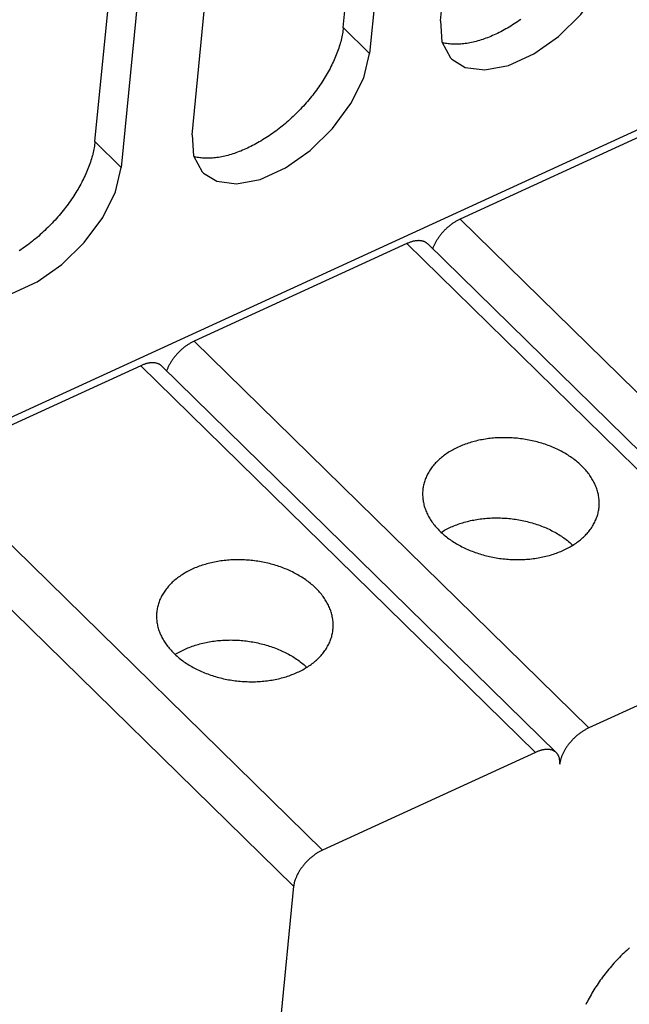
# Model space of a CAD drawing. Extents: x 0 to 594, y 0 to 420.
# Tile 76 of 107: x 530.57 to 536.07, y 118.6 to 127.5. Entities that reach past the tile are written whole.
import ezdxf

# ---------------------------------------------------------------- set-up
doc = ezdxf.new("R2010")
doc.units = 0
doc.header["$LTSCALE"] = 32.67
doc.layers.get('0').update_dxf_attribs({"linetype": 'CONTINUOUS'})

msp = doc.modelspace()

# ---------------------------------------------------------------- linework, layer by layer
at = {"color": 7, "linetype": 'CONTINUOUS'}
for p, q in [((534.367, 127.487), (534.7921, 131.8366)), ((533.4883, 127.4257), (533.9134, 131.7752)), ((534.1511, 131.5423), (533.726, 127.1928)), ((532.1237, 126.4571), (532.5487, 130.8066)), ((531.245, 126.3958), (531.6701, 130.7453)), ((531.9078, 130.5123), (531.4827, 126.1628)), ((529.1353, 123.2848), (538.2688, 127.4783)), ((536.4663, 126.5774), (534.5435, 125.6945)), ((534.0628, 125.4738), (532.14, 124.591)), ((531.6593, 124.3703), (529.7364, 123.4875)), ((537.6281, 121.9795), (535.7053, 121.0966)), ((535.2246, 120.8759), (533.3017, 119.9931)), ((533.0401, 119.6653), (532.5584, 114.7358))]:
    msp.add_line(p, q, dxfattribs=at)
at = {"color": 9, "linetype": 'CONTINUOUS'}
for p, q in [((533.4883, 127.4257), (533.726, 127.1928)), ((531.245, 126.3958), (531.4827, 126.1628)), ((534.5435, 125.6945), (538.1088, 122.2002)), ((534.0628, 125.4738), (537.6281, 121.9795)), ((532.14, 124.591), (535.7053, 121.0966)), ((531.6593, 124.3703), (535.2246, 120.8759)), ((529.7364, 123.4875), (533.3017, 119.9931)), ((529.4748, 123.1596), (533.0401, 119.6653))]:
    msp.add_line(p, q, dxfattribs=at)
at = {"color": 7, "linetype": 'CONTINUOUS'}
for points in [[(534.4681, 127.1408), (534.5892, 127.0664), (534.7685, 127.0426), (534.9812, 127.0841), (535.2085, 127.1876), (535.4328, 127.3452), (535.6357, 127.5438), (535.8014, 127.7685), (535.9163, 128.0018), (535.9693, 128.2227)], [(533.4883, 127.4257), (533.4869, 127.412), (533.4851, 127.3982), (533.4831, 127.3842), (533.4807, 127.3702), (533.4781, 127.356), (533.4753, 127.3417), (533.4721, 127.3274), (533.4687, 127.3129), (533.4649, 127.2983), (533.461, 127.2837), (533.4567, 127.2689), (533.4522, 127.2541), (533.4473, 127.2393), (533.4423, 127.2243), (533.4369, 127.2093), (533.4313, 127.1943), (533.4254, 127.1792), (533.4193, 127.164), (533.4129, 127.1489), (533.4063, 127.1336), (533.3994, 127.1184), (533.3922, 127.1031), (533.3848, 127.0879), (533.3772, 127.0726), (533.3693, 127.0573), (533.3611, 127.042), (533.3527, 127.0267), (533.3441, 127.0114), (533.3353, 126.9962), (533.3262, 126.9809), (533.3169, 126.9657), (533.3074, 126.9506), (533.2976, 126.9354), (533.2877, 126.9203), (533.2775, 126.9053), (533.2671, 126.8903), (533.2566, 126.8754), (533.2458, 126.8605), (533.2348, 126.8457), (533.2236, 126.831), (533.2122, 126.8163), (533.2007, 126.8018), (533.1889, 126.7873), (533.177, 126.7729), (533.1649, 126.7587), (533.1527, 126.7445), (533.1403, 126.7304), (533.1277, 126.7165), (533.115, 126.7027), (533.1021, 126.689), (533.089, 126.6754), (533.0759, 126.662), (533.0625, 126.6487), (533.0491, 126.6356), (533.0355, 126.6226), (533.0218, 126.6097), (533.008, 126.5971), (532.9941, 126.5845), (532.98, 126.5722), (532.9659, 126.56), (532.9516, 126.548), (532.9373, 126.5362), (532.9229, 126.5246), (532.9084, 126.5131), (532.8938, 126.5019), (532.8791, 126.4908), (532.8644, 126.48), (532.8496, 126.4693), (532.8348, 126.4589), (532.8199, 126.4486), (532.8049, 126.4386), (532.7899, 126.4288), (532.7749, 126.4192), (532.7599, 126.4099), (532.7448, 126.4008), (532.7297, 126.3919), (532.7146, 126.3832), (532.6994, 126.3748), (532.6843, 126.3667), (532.6692, 126.3587), (532.6541, 126.3511), (532.6389, 126.3436), (532.6239, 126.3365), (532.6088, 126.3295), (532.5937, 126.3229), (532.5787, 126.3165), (532.5638, 126.3103), (532.5488, 126.3045), (532.5339, 126.2988), (532.5191, 126.2935), (532.5044, 126.2884), (532.4897, 126.2836), (532.475, 126.2791), (532.4605, 126.2749), (532.446, 126.2709), (532.4316, 126.2672), (532.4173, 126.2638), (532.4031, 126.2607), (532.389, 126.2578), (532.375, 126.2552), (532.3611, 126.253), (532.3473, 126.251), (532.3337, 126.2493), (532.3201, 126.2478), (532.3067, 126.2467), (532.2935, 126.2458), (532.2804, 126.2453), (532.2674, 126.245), (532.2546, 126.245), (532.2419, 126.2453), (532.2294, 126.2459), (532.217, 126.2468), (532.2048, 126.2479), (532.1928, 126.2494), (532.1809, 126.2511), (532.1693, 126.2531), (532.1578, 126.2554), (532.1465, 126.258), (532.1403, 126.2596)], [(534.367, 127.487), (534.3796, 127.2971), (534.4562, 127.1532), (534.4681, 127.1408)], [(535.0929, 127.4993), (535.0781, 127.4888), (535.0632, 127.4786), (535.0482, 127.4686), (535.0332, 127.4588), (535.0182, 127.4492), (535.0032, 127.4399), (534.9881, 127.4307), (534.973, 127.4219), (534.9579, 127.4132), (534.9427, 127.4048), (534.9276, 127.3966), (534.9125, 127.3887), (534.8974, 127.381), (534.8822, 127.3736), (534.8672, 127.3664), (534.8521, 127.3595), (534.837, 127.3528), (534.822, 127.3464), (534.8071, 127.3403), (534.7921, 127.3344), (534.7772, 127.3288), (534.7624, 127.3235), (534.7477, 127.3184), (534.733, 127.3136), (534.7183, 127.3091), (534.7038, 127.3048), (534.6893, 127.3009), (534.6749, 127.2972), (534.6606, 127.2938), (534.6464, 127.2906), (534.6323, 127.2878), (534.6183, 127.2852), (534.6044, 127.2829), (534.5906, 127.2809), (534.577, 127.2792), (534.5634, 127.2778), (534.5501, 127.2767), (534.5368, 127.2758), (534.5237, 127.2752), (534.5107, 127.275), (534.4979, 127.275), (534.4852, 127.2753), (534.4727, 127.2759), (534.4603, 127.2767), (534.4481, 127.2779), (534.4361, 127.2793), (534.4242, 127.2811), (534.4126, 127.2831), (534.4011, 127.2854), (534.3898, 127.288), (534.3836, 127.2896)], [(532.2248, 126.1108), (532.3459, 126.0365), (532.5252, 126.0126), (532.7379, 126.0541), (532.9652, 126.1577), (533.1895, 126.3152), (533.3924, 126.5138), (533.5581, 126.7385), (533.673, 126.9718), (533.726, 127.1928)], [(532.1237, 126.4571), (532.1363, 126.2671), (532.2128, 126.1232), (532.2248, 126.1108)], [(531.245, 126.3958), (531.2436, 126.3821), (531.2418, 126.3682), (531.2398, 126.3543), (531.2374, 126.3402), (531.2348, 126.3261), (531.232, 126.3118), (531.2288, 126.2974), (531.2254, 126.2829), (531.2216, 126.2684), (531.2177, 126.2537), (531.2134, 126.239), (531.2089, 126.2242), (531.204, 126.2093), (531.199, 126.1944), (531.1936, 126.1794), (531.188, 126.1643), (531.1821, 126.1492), (531.176, 126.1341), (531.1696, 126.1189), (531.163, 126.1037), (531.1561, 126.0884), (531.1489, 126.0732), (531.1415, 126.0579), (531.1338, 126.0426), (531.126, 126.0273), (531.1178, 126.012), (531.1094, 125.9968), (531.1008, 125.9815), (531.092, 125.9662), (531.0829, 125.951), (531.0736, 125.9358), (531.0641, 125.9206), (531.0543, 125.9055), (531.0444, 125.8904), (531.0342, 125.8753), (531.0238, 125.8603), (531.0132, 125.8454), (531.0025, 125.8305), (530.9915, 125.8157), (530.9803, 125.801), (530.9689, 125.7864), (530.9574, 125.7718), (530.9456, 125.7573), (530.9337, 125.743), (530.9216, 125.7287), (530.9094, 125.7145), (530.897, 125.7005), (530.8844, 125.6865), (530.8716, 125.6727), (530.8588, 125.659), (530.8457, 125.6455), (530.8325, 125.632), (530.8192, 125.6188), (530.8058, 125.6056), (530.7922, 125.5926), (530.7785, 125.5798), (530.7647, 125.5671), (530.7508, 125.5546), (530.7367, 125.5422), (530.7226, 125.5301), (530.7083, 125.5181), (530.694, 125.5062), (530.6796, 125.4946), (530.6651, 125.4832), (530.6505, 125.4719), (530.6358, 125.4608), (530.6211, 125.45), (530.6063, 125.4393), (530.5915, 125.4289), (530.5766, 125.4187), (530.5616, 125.4087)], [(529.9815, 125.0809), (530.1026, 125.0065), (530.2819, 124.9826), (530.4946, 125.0241), (530.7219, 125.1277), (530.9462, 125.2853), (531.1491, 125.4839), (531.3148, 125.7085), (531.4296, 125.9419), (531.4827, 126.1628)], [(534.5435, 125.6945), (534.5376, 125.6918), (534.5317, 125.6889), (534.5258, 125.6858), (534.5199, 125.6827), (534.5139, 125.6794), (534.508, 125.676), (534.5021, 125.6725), (534.4962, 125.6688), (534.4903, 125.6651), (534.4845, 125.6612), (534.4786, 125.6572), (534.4728, 125.6531), (534.4671, 125.6489), (534.4613, 125.6446), (534.4556, 125.6402), (534.4499, 125.6357), (534.4443, 125.6312), (534.4387, 125.6265), (534.4332, 125.6217), (534.4277, 125.6168), (534.4223, 125.6119), (534.4169, 125.6069), (534.4116, 125.6018), (534.4064, 125.5966), (534.4012, 125.5913), (534.3962, 125.586), (534.3911, 125.5806), (534.3862, 125.5752), (534.3814, 125.5697), (534.3766, 125.5641), (534.3719, 125.5585), (534.3673, 125.5528), (534.3628, 125.5471), (534.3584, 125.5413), (534.3541, 125.5355), (534.35, 125.5297), (534.3459, 125.5239), (534.3419, 125.518), (534.338, 125.5121), (534.3342, 125.5061), (534.3306, 125.5002), (534.327, 125.4942), (534.3236, 125.4882), (534.3203, 125.4823), (534.3171, 125.4763), (534.3141, 125.4703), (534.3111, 125.4643), (534.3083, 125.4583), (534.3057, 125.4524), (534.3031, 125.4464), (534.3007, 125.4405), (534.2984, 125.4346), (534.2963, 125.4287), (534.2958, 125.4272)], [(534.2515, 125.4706), (534.2503, 125.4718), (534.2473, 125.4745), (534.2441, 125.4771), (534.2408, 125.4796), (534.2374, 125.482), (534.2339, 125.4842), (534.2303, 125.4862), (534.2265, 125.4882), (534.2227, 125.49), (534.2187, 125.4916), (534.2146, 125.4931), (534.2105, 125.4945), (534.2062, 125.4957), (534.2018, 125.4968), (534.1973, 125.4977), (534.1928, 125.4985), (534.1881, 125.4991), (534.1834, 125.4996), (534.1785, 125.5), (534.1736, 125.5002), (534.1686, 125.5002), (534.1635, 125.5001), (534.1584, 125.4999), (534.1532, 125.4995), (534.1479, 125.499), (534.1425, 125.4983), (534.1371, 125.4975), (534.1317, 125.4965), (534.1261, 125.4954), (534.1206, 125.4941), (534.115, 125.4927), (534.1093, 125.4912), (534.1036, 125.4895), (534.0978, 125.4877), (534.0921, 125.4857), (534.0863, 125.4836), (534.0804, 125.4814), (534.0746, 125.479), (534.0687, 125.4765), (534.0628, 125.4738)], [(537.8174, 121.9757), (534.2515, 125.4706)], [(532.14, 124.591), (532.1341, 124.5882), (532.1282, 124.5853), (532.1222, 124.5823), (532.1163, 124.5791), (532.1104, 124.5759), (532.1045, 124.5725), (532.0986, 124.5689), (532.0927, 124.5653), (532.0868, 124.5615), (532.0809, 124.5577), (532.0751, 124.5537), (532.0693, 124.5496), (532.0635, 124.5454), (532.0578, 124.5411), (532.0521, 124.5367), (532.0464, 124.5322), (532.0408, 124.5276), (532.0352, 124.5229), (532.0296, 124.5182), (532.0242, 124.5133), (532.0187, 124.5084), (532.0134, 124.5033), (532.0081, 124.4982), (532.0029, 124.493), (531.9977, 124.4878), (531.9926, 124.4825), (531.9876, 124.4771), (531.9827, 124.4716), (531.9778, 124.4661), (531.9731, 124.4606), (531.9684, 124.4549), (531.9638, 124.4493), (531.9593, 124.4436), (531.9549, 124.4378), (531.9506, 124.432), (531.9464, 124.4262), (531.9423, 124.4203), (531.9383, 124.4144), (531.9345, 124.4085), (531.9307, 124.4026), (531.927, 124.3966), (531.9235, 124.3907), (531.9201, 124.3847), (531.9168, 124.3787), (531.9136, 124.3727), (531.9105, 124.3668), (531.9076, 124.3608), (531.9048, 124.3548), (531.9021, 124.3488), (531.8996, 124.3429), (531.8972, 124.337), (531.8949, 124.3311), (531.8927, 124.3252), (531.8922, 124.3237)], [(531.848, 124.3671), (531.8468, 124.3683), (531.8437, 124.371), (531.8406, 124.3736), (531.8373, 124.3761), (531.8339, 124.3784), (531.8304, 124.3806), (531.8267, 124.3827), (531.823, 124.3846), (531.8191, 124.3864), (531.8152, 124.3881), (531.8111, 124.3896), (531.8069, 124.3909), (531.8026, 124.3922), (531.7983, 124.3932), (531.7938, 124.3942), (531.7892, 124.395), (531.7846, 124.3956), (531.7798, 124.3961), (531.775, 124.3964), (531.7701, 124.3966), (531.7651, 124.3967), (531.76, 124.3966), (531.7548, 124.3964), (531.7496, 124.396), (531.7443, 124.3954), (531.739, 124.3948), (531.7336, 124.3939), (531.7281, 124.393), (531.7226, 124.3918), (531.717, 124.3906), (531.7114, 124.3892), (531.7058, 124.3876), (531.7, 124.386), (531.6943, 124.3841), (531.6885, 124.3822), (531.6827, 124.3801), (531.6769, 124.3778), (531.671, 124.3754), (531.6652, 124.3729), (531.6593, 124.3703)], [(535.4437, 120.7688), (535.4441, 120.7742), (535.4444, 120.7795), (535.4446, 120.7847), (535.4446, 120.7899), (535.4444, 120.795), (535.4441, 120.8), (535.4437, 120.8049), (535.4431, 120.8097), (535.4424, 120.8144), (535.4415, 120.8191), (535.4404, 120.8236), (535.4392, 120.828), (535.4379, 120.8323), (535.4364, 120.8365), (535.4348, 120.8406), (535.433, 120.8446), (535.4311, 120.8485), (535.4291, 120.8522), (535.4269, 120.8559), (535.4246, 120.8594), (535.4221, 120.8628), (535.4195, 120.866), (535.4167, 120.8691), (535.4139, 120.8721), (531.848, 124.3671)], [(535.6438, 123.463), (535.6346, 123.4719), (535.6251, 123.4807), (535.6155, 123.4893), (535.6056, 123.4978), (535.5954, 123.5062), (535.5851, 123.5145), (535.5745, 123.5227), (535.5638, 123.5307), (535.5528, 123.5386), (535.5416, 123.5464), (535.5302, 123.554), (535.5187, 123.5614), (535.5069, 123.5688), (535.495, 123.576), (535.4828, 123.583), (535.4705, 123.5899), (535.4581, 123.5966), (535.4454, 123.6032), (535.4326, 123.6096), (535.4197, 123.6159), (535.4065, 123.6219), (535.3933, 123.6279), (535.3799, 123.6336), (535.3663, 123.6392), (535.3527, 123.6446), (535.3389, 123.6499), (535.3249, 123.6549), (535.3109, 123.6598), (535.2967, 123.6645), (535.2825, 123.669), (535.2681, 123.6733), (535.2536, 123.6775), (535.2391, 123.6815), (535.2244, 123.6852), (535.2097, 123.6888), (535.1949, 123.6922), (535.18, 123.6954), (535.1651, 123.6984), (535.1501, 123.7012), (535.1351, 123.7039), (535.12, 123.7063), (535.1048, 123.7085), (535.0896, 123.7105), (535.0744, 123.7124), (535.0592, 123.714), (535.0439, 123.7154), (535.0287, 123.7167), (535.0134, 123.7177), (534.9981, 123.7185), (534.9828, 123.7191), (534.9675, 123.7196), (534.9523, 123.7198), (534.937, 123.7198), (534.9218, 123.7196), (534.9066, 123.7192), (534.8915, 123.7186), (534.8763, 123.7179), (534.8613, 123.7169), (534.8463, 123.7157), (534.8313, 123.7143), (534.8164, 123.7127), (534.8016, 123.7109), (534.7868, 123.7089), (534.7721, 123.7067), (534.7576, 123.7043), (534.7431, 123.7017), (534.7286, 123.699), (534.7143, 123.696), (534.7001, 123.6928), (534.6861, 123.6895), (534.6721, 123.6859), (534.6582, 123.6822), (534.6445, 123.6782), (534.6309, 123.6741), (534.6175, 123.6698), (534.6042, 123.6653), (534.591, 123.6607), (534.578, 123.6558), (534.5651, 123.6508), (534.5524, 123.6456), (534.5399, 123.6402), (534.5275, 123.6347), (534.5153, 123.6289), (534.5033, 123.6231), (534.4915, 123.617), (534.4798, 123.6108), (534.4684, 123.6044), (534.4571, 123.5978), (534.4461, 123.5911), (534.4352, 123.5843), (534.4246, 123.5773), (534.4142, 123.5701), (534.404, 123.5628), (534.394, 123.5554), (534.3842, 123.5478), (534.3747, 123.54), (534.3654, 123.5322), (534.3563, 123.5242), (534.3474, 123.516), (534.3388, 123.5078), (534.3305, 123.4994), (534.3224, 123.4909), (534.3145, 123.4823), (534.3069, 123.4735), (534.2996, 123.4647), (534.2925, 123.4557), (534.2856, 123.4467), (534.2791, 123.4375), (534.2728, 123.4282), (534.2667, 123.4189), (534.261, 123.4094), (534.2555, 123.3999), (534.2503, 123.3902), (534.2453, 123.3805), (534.2406, 123.3708), (534.2363, 123.3609), (534.2322, 123.351), (534.2283, 123.341), (534.2248, 123.3309), (534.2216, 123.3208), (534.2186, 123.3106), (534.2159, 123.3004), (534.2135, 123.2901), (534.2114, 123.2798), (534.2096, 123.2694), (534.2081, 123.259), (534.2069, 123.2486), (534.2067, 123.2466)], [(535.7991, 123.0909), (535.7998, 123.0993), (535.8005, 123.1098), (535.8008, 123.1203), (535.8009, 123.1309), (535.8006, 123.1414), (535.8001, 123.1519), (535.7993, 123.1625), (535.7981, 123.1731), (535.7967, 123.1836), (535.795, 123.1942), (535.7931, 123.2047), (535.7908, 123.2152), (535.7882, 123.2257), (535.7853, 123.2362), (535.7822, 123.2467), (535.7788, 123.2571), (535.7751, 123.2675), (535.7711, 123.2779), (535.7668, 123.2882), (535.7622, 123.2985), (535.7574, 123.3087), (535.7523, 123.3189), (535.7469, 123.3291), (535.7412, 123.3391), (535.7353, 123.3491), (535.7291, 123.3591), (535.7226, 123.3689), (535.7159, 123.3787), (535.7089, 123.3885), (535.7016, 123.3981), (535.6941, 123.4077), (535.6863, 123.4171), (535.6783, 123.4265), (535.6701, 123.4358), (535.6616, 123.445), (535.6528, 123.454), (535.6438, 123.463)], [(534.2067, 123.2466), (534.2059, 123.2382), (534.2053, 123.2277), (534.205, 123.2172), (534.2049, 123.2066), (534.2051, 123.1961), (534.2057, 123.1856), (534.2065, 123.175), (534.2076, 123.1644), (534.209, 123.1539), (534.2107, 123.1433), (534.2127, 123.1328), (534.215, 123.1223), (534.2176, 123.1118), (534.2204, 123.1013), (534.2236, 123.0908), (534.227, 123.0804), (534.2307, 123.07), (534.2347, 123.0596), (534.239, 123.0493), (534.2435, 123.039), (534.2484, 123.0288), (534.2535, 123.0186), (534.2589, 123.0085), (534.2645, 122.9984), (534.2705, 122.9884), (534.2767, 122.9784), (534.2832, 122.9686), (534.2899, 122.9588), (534.2969, 122.949), (534.3041, 122.9394), (534.3117, 122.9299), (534.3194, 122.9204), (534.3274, 122.911), (534.3357, 122.9017), (534.3442, 122.8925), (534.353, 122.8835), (534.3619, 122.8745)], [(534.3619, 122.8745), (534.3712, 122.8656), (534.3806, 122.8568), (534.3903, 122.8482), (534.4002, 122.8397), (534.4103, 122.8313), (534.4207, 122.823), (534.4312, 122.8148), (534.442, 122.8068), (534.453, 122.7989), (534.4642, 122.7912), (534.4755, 122.7835), (534.4871, 122.7761), (534.4989, 122.7687), (534.5108, 122.7615), (534.5229, 122.7545), (534.5352, 122.7476), (534.5477, 122.7409), (534.5603, 122.7343), (534.5731, 122.7279), (534.5861, 122.7216), (534.5992, 122.7156), (534.6125, 122.7096), (534.6259, 122.7039), (534.6394, 122.6983), (534.6531, 122.6929), (534.6669, 122.6877), (534.6808, 122.6826), (534.6949, 122.6777), (534.709, 122.673), (534.7233, 122.6685), (534.7377, 122.6642), (534.7521, 122.66), (534.7667, 122.656), (534.7813, 122.6523), (534.796, 122.6487), (534.8108, 122.6453), (534.8257, 122.6421), (534.8407, 122.6391), (534.8557, 122.6363), (534.8707, 122.6336), (534.8858, 122.6312), (534.9009, 122.629), (534.9161, 122.627), (534.9313, 122.6251), (534.9466, 122.6235), (534.9618, 122.6221), (534.9771, 122.6208), (534.9924, 122.6198), (535.0077, 122.619), (535.023, 122.6184), (535.0382, 122.6179), (535.0535, 122.6177), (535.0687, 122.6177), (535.084, 122.6179), (535.0992, 122.6183), (535.1143, 122.6189), (535.1294, 122.6196), (535.1445, 122.6206), (535.1595, 122.6218), (535.1745, 122.6232), (535.1894, 122.6248), (535.2042, 122.6266), (535.2189, 122.6286), (535.2336, 122.6308), (535.2482, 122.6332), (535.2627, 122.6358), (535.2771, 122.6385), (535.2914, 122.6415), (535.3056, 122.6447), (535.3197, 122.648), (535.3337, 122.6516), (535.3475, 122.6553), (535.3612, 122.6593), (535.3748, 122.6634), (535.3883, 122.6677), (535.4016, 122.6722), (535.4148, 122.6768), (535.4278, 122.6817), (535.4407, 122.6867), (535.4534, 122.6919), (535.4659, 122.6973), (535.4783, 122.7028), (535.4904, 122.7086), (535.5025, 122.7145), (535.5143, 122.7205), (535.5259, 122.7267), (535.5374, 122.7331), (535.5486, 122.7397), (535.5597, 122.7464), (535.5705, 122.7532), (535.5812, 122.7602), (535.5916, 122.7674), (535.6018, 122.7747), (535.6118, 122.7821), (535.6216, 122.7897), (535.6311, 122.7975), (535.6404, 122.8053), (535.6495, 122.8133), (535.6583, 122.8215), (535.6669, 122.8297), (535.6753, 122.8381), (535.6834, 122.8466), (535.6912, 122.8552), (535.6989, 122.864), (535.7062, 122.8728), (535.7133, 122.8818), (535.7201, 122.8909), (535.7267, 122.9), (535.733, 122.9093), (535.739, 122.9186), (535.7448, 122.9281), (535.7503, 122.9376), (535.7555, 122.9473), (535.7605, 122.957), (535.7651, 122.9668), (535.7695, 122.9766), (535.7736, 122.9865), (535.7774, 122.9965), (535.781, 123.0066), (535.7842, 123.0167), (535.7872, 123.0269), (535.7898, 123.0371), (535.7922, 123.0474), (535.7943, 123.0577), (535.7961, 123.0681), (535.7977, 123.0785), (535.7989, 123.0889), (535.7991, 123.0909)], [(534.3724, 122.8644), (534.3803, 122.8693), (534.3915, 122.876), (534.4029, 122.8825), (534.4145, 122.8889), (534.4263, 122.895), (534.4383, 122.901), (534.4505, 122.9069), (534.4629, 122.9126), (534.4754, 122.9181), (534.4881, 122.9234), (534.5009, 122.9285), (534.514, 122.9335), (534.5271, 122.9383), (534.5405, 122.9429), (534.5539, 122.9473), (534.5676, 122.9515), (534.5813, 122.9555), (534.5952, 122.9594), (534.6092, 122.963), (534.6233, 122.9665), (534.6376, 122.9698), (534.6519, 122.9728), (534.6664, 122.9757), (534.6809, 122.9784), (534.6956, 122.9809), (534.7103, 122.9832), (534.7251, 122.9852), (534.74, 122.9871), (534.755, 122.9888), (534.77, 122.9903), (534.7851, 122.9915), (534.8002, 122.9926), (534.8154, 122.9935), (534.8306, 122.9941), (534.8459, 122.9946), (534.8612, 122.9948), (534.8766, 122.9949), (534.8919, 122.9947), (534.9073, 122.9944), (534.9227, 122.9938), (534.938, 122.993), (534.9534, 122.9921), (534.9688, 122.9909), (534.9841, 122.9895), (534.9995, 122.9879), (535.0148, 122.9861), (535.0301, 122.9841), (535.0453, 122.9819), (535.0605, 122.9796), (535.0757, 122.977), (535.0908, 122.9742), (535.1058, 122.9712), (535.1208, 122.968), (535.1357, 122.9646), (535.1505, 122.9611), (535.1653, 122.9573), (535.1799, 122.9534), (535.1945, 122.9492), (535.209, 122.9449), (535.2234, 122.9404), (535.2376, 122.9357), (535.2518, 122.9308), (535.2658, 122.9258), (535.2797, 122.9205), (535.2935, 122.9151), (535.3071, 122.9095), (535.3206, 122.9037), (535.334, 122.8978), (535.3472, 122.8917), (535.3603, 122.8854), (535.3732, 122.879), (535.3859, 122.8724), (535.3985, 122.8656), (535.4109, 122.8587), (535.4231, 122.8517), (535.4351, 122.8444), (535.4469, 122.8371), (535.4586, 122.8296), (535.4701, 122.8219), (535.4813, 122.8141), (535.4924, 122.8062), (535.5032, 122.7981), (535.5138, 122.7899), (535.5243, 122.7816), (535.5345, 122.7731), (535.5444, 122.7645), (535.5542, 122.7558), (535.5625, 122.7481)], [(533.2403, 122.3595), (533.2311, 122.3684), (533.2216, 122.3771), (533.2119, 122.3858), (533.202, 122.3943), (533.1919, 122.4027), (533.1815, 122.411), (533.171, 122.4191), (533.1602, 122.4272), (533.1492, 122.4351), (533.1381, 122.4428), (533.1267, 122.4504), (533.1151, 122.4579), (533.1034, 122.4652), (533.0914, 122.4724), (533.0793, 122.4795), (533.067, 122.4864), (533.0545, 122.4931), (533.0419, 122.4997), (533.0291, 122.5061), (533.0161, 122.5123), (533.003, 122.5184), (532.9897, 122.5243), (532.9763, 122.5301), (532.9628, 122.5357), (532.9491, 122.5411), (532.9353, 122.5463), (532.9214, 122.5514), (532.9074, 122.5563), (532.8932, 122.561), (532.8789, 122.5655), (532.8646, 122.5698), (532.8501, 122.574), (532.8355, 122.5779), (532.8209, 122.5817), (532.8062, 122.5853), (532.7914, 122.5887), (532.7765, 122.5919), (532.7616, 122.5949), (532.7466, 122.5977), (532.7315, 122.6003), (532.7164, 122.6028), (532.7013, 122.605), (532.6861, 122.607), (532.6709, 122.6088), (532.6557, 122.6105), (532.6404, 122.6119), (532.6251, 122.6131), (532.6098, 122.6142), (532.5946, 122.615), (532.5793, 122.6156), (532.564, 122.616), (532.5487, 122.6163), (532.5335, 122.6163), (532.5183, 122.6161), (532.5031, 122.6157), (532.4879, 122.6151), (532.4728, 122.6143), (532.4577, 122.6133), (532.4427, 122.6121), (532.4278, 122.6107), (532.4129, 122.6092), (532.398, 122.6074), (532.3833, 122.6054), (532.3686, 122.6032), (532.354, 122.6008), (532.3395, 122.5982), (532.3251, 122.5954), (532.3108, 122.5925), (532.2966, 122.5893), (532.2825, 122.5859), (532.2685, 122.5824), (532.2547, 122.5786), (532.241, 122.5747), (532.2274, 122.5706), (532.2139, 122.5663), (532.2006, 122.5618), (532.1874, 122.5571), (532.1744, 122.5523), (532.1616, 122.5473), (532.1489, 122.5421), (532.1363, 122.5367), (532.124, 122.5311), (532.1118, 122.5254), (532.0998, 122.5195), (532.0879, 122.5135), (532.0763, 122.5072), (532.0649, 122.5009), (532.0536, 122.4943), (532.0426, 122.4876), (532.0317, 122.4808), (532.0211, 122.4737), (532.0106, 122.4666), (532.0004, 122.4593), (531.9904, 122.4518), (531.9807, 122.4442), (531.9711, 122.4365), (531.9618, 122.4286), (531.9527, 122.4206), (531.9439, 122.4125), (531.9353, 122.4042), (531.9269, 122.3959), (531.9188, 122.3874), (531.911, 122.3787), (531.9034, 122.37), (531.896, 122.3611), (531.8889, 122.3522), (531.8821, 122.3431), (531.8755, 122.334), (531.8692, 122.3247), (531.8632, 122.3153), (531.8574, 122.3059), (531.8519, 122.2963), (531.8467, 122.2867), (531.8418, 122.277), (531.8371, 122.2672), (531.8327, 122.2574), (531.8286, 122.2474), (531.8248, 122.2374), (531.8213, 122.2274), (531.818, 122.2173), (531.8151, 122.2071), (531.8124, 122.1969), (531.81, 122.1866), (531.8079, 122.1763), (531.8061, 122.1659), (531.8046, 122.1555), (531.8033, 122.1451), (531.8031, 122.143)], [(533.3955, 121.9874), (533.3963, 121.9958), (533.3969, 122.0063), (533.3973, 122.0168), (533.3973, 122.0273), (533.3971, 122.0379), (533.3965, 122.0484), (533.3957, 122.059), (533.3946, 122.0695), (533.3932, 122.0801), (533.3915, 122.0906), (533.3895, 122.1012), (533.3872, 122.1117), (533.3847, 122.1222), (533.3818, 122.1327), (533.3787, 122.1432), (533.3752, 122.1536), (533.3715, 122.164), (533.3675, 122.1744), (533.3632, 122.1847), (533.3587, 122.195), (533.3538, 122.2052), (533.3487, 122.2154), (533.3433, 122.2255), (533.3377, 122.2356), (533.3317, 122.2456), (533.3255, 122.2555), (533.3191, 122.2654), (533.3123, 122.2752), (533.3053, 122.2849), (533.2981, 122.2946), (533.2906, 122.3041), (533.2828, 122.3136), (533.2748, 122.323), (533.2665, 122.3322), (533.258, 122.3414), (533.2493, 122.3505), (533.2403, 122.3595)], [(531.8031, 122.143), (531.8024, 122.1346), (531.8018, 122.1241), (531.8014, 122.1136), (531.8014, 122.1031), (531.8016, 122.0926), (531.8021, 122.082), (531.803, 122.0715), (531.8041, 122.0609), (531.8055, 122.0504), (531.8072, 122.0398), (531.8092, 122.0293), (531.8115, 122.0187), (531.814, 122.0082), (531.8169, 121.9977), (531.82, 121.9873), (531.8234, 121.9768), (531.8272, 121.9664), (531.8312, 121.9561), (531.8354, 121.9458), (531.84, 121.9355), (531.8448, 121.9252), (531.85, 121.915), (531.8553, 121.9049), (531.861, 121.8949), (531.8669, 121.8848), (531.8731, 121.8749), (531.8796, 121.865), (531.8864, 121.8552), (531.8933, 121.8455), (531.9006, 121.8359), (531.9081, 121.8263), (531.9159, 121.8168), (531.9239, 121.8075), (531.9322, 121.7982), (531.9407, 121.789), (531.9494, 121.7799), (531.9584, 121.7709)], [(531.9584, 121.7709), (531.9676, 121.7621), (531.9771, 121.7533), (531.9868, 121.7447), (531.9967, 121.7361), (532.0068, 121.7277), (532.0171, 121.7195), (532.0277, 121.7113), (532.0385, 121.7033), (532.0495, 121.6954), (532.0606, 121.6876), (532.072, 121.68), (532.0836, 121.6725), (532.0953, 121.6652), (532.1073, 121.658), (532.1194, 121.651), (532.1317, 121.6441), (532.1442, 121.6374), (532.1568, 121.6308), (532.1696, 121.6244), (532.1826, 121.6181), (532.1957, 121.612), (532.2089, 121.6061), (532.2223, 121.6003), (532.2359, 121.5948), (532.2496, 121.5894), (532.2634, 121.5841), (532.2773, 121.5791), (532.2913, 121.5742), (532.3055, 121.5695), (532.3198, 121.565), (532.3341, 121.5606), (532.3486, 121.5565), (532.3631, 121.5525), (532.3778, 121.5487), (532.3925, 121.5452), (532.4073, 121.5418), (532.4222, 121.5386), (532.4371, 121.5355), (532.4521, 121.5327), (532.4672, 121.5301), (532.4823, 121.5277), (532.4974, 121.5255), (532.5126, 121.5234), (532.5278, 121.5216), (532.543, 121.52), (532.5583, 121.5185), (532.5736, 121.5173), (532.5888, 121.5163), (532.6041, 121.5155), (532.6194, 121.5148), (532.6347, 121.5144), (532.65, 121.5142), (532.6652, 121.5142), (532.6804, 121.5144), (532.6956, 121.5147), (532.7108, 121.5153), (532.7259, 121.5161), (532.741, 121.5171), (532.756, 121.5183), (532.7709, 121.5197), (532.7858, 121.5213), (532.8007, 121.5231), (532.8154, 121.5251), (532.8301, 121.5273), (532.8447, 121.5296), (532.8592, 121.5322), (532.8736, 121.535), (532.8879, 121.538), (532.9021, 121.5411), (532.9162, 121.5445), (532.9301, 121.5481), (532.944, 121.5518), (532.9577, 121.5557), (532.9713, 121.5598), (532.9848, 121.5641), (532.9981, 121.5686), (533.0112, 121.5733), (533.0243, 121.5781), (533.0371, 121.5832), (533.0498, 121.5884), (533.0624, 121.5938), (533.0747, 121.5993), (533.0869, 121.605), (533.0989, 121.6109), (533.1107, 121.617), (533.1224, 121.6232), (533.1338, 121.6296), (533.1451, 121.6361), (533.1561, 121.6428), (533.167, 121.6497), (533.1776, 121.6567), (533.188, 121.6639), (533.1983, 121.6712), (533.2083, 121.6786), (533.218, 121.6862), (533.2276, 121.6939), (533.2369, 121.7018), (533.2459, 121.7098), (533.2548, 121.7179), (533.2634, 121.7262), (533.2717, 121.7346), (533.2798, 121.7431), (533.2877, 121.7517), (533.2953, 121.7604), (533.3027, 121.7693), (533.3098, 121.7783), (533.3166, 121.7873), (533.3232, 121.7965), (533.3295, 121.8058), (533.3355, 121.8151), (533.3413, 121.8246), (533.3468, 121.8341), (533.352, 121.8437), (533.3569, 121.8534), (533.3616, 121.8632), (533.366, 121.8731), (533.3701, 121.883), (533.3739, 121.893), (533.3774, 121.9031), (533.3807, 121.9132), (533.3836, 121.9234), (533.3863, 121.9336), (533.3887, 121.9439), (533.3908, 121.9542), (533.3926, 121.9645), (533.3941, 121.9749), (533.3953, 121.9854), (533.3955, 121.9874)], [(531.9689, 121.7609), (531.9768, 121.7658), (531.988, 121.7725), (531.9994, 121.779), (532.011, 121.7853), (532.0228, 121.7915), (532.0348, 121.7975), (532.047, 121.8034), (532.0593, 121.809), (532.0718, 121.8145), (532.0845, 121.8198), (532.0974, 121.825), (532.1104, 121.83), (532.1236, 121.8347), (532.1369, 121.8393), (532.1504, 121.8437), (532.164, 121.848), (532.1778, 121.852), (532.1917, 121.8559), (532.2057, 121.8595), (532.2198, 121.863), (532.234, 121.8662), (532.2484, 121.8693), (532.2628, 121.8722), (532.2774, 121.8749), (532.292, 121.8773), (532.3067, 121.8796), (532.3216, 121.8817), (532.3365, 121.8836), (532.3514, 121.8853), (532.3664, 121.8867), (532.3815, 121.888), (532.3967, 121.8891), (532.4119, 121.8899), (532.4271, 121.8906), (532.4424, 121.8911), (532.4577, 121.8913), (532.473, 121.8914), (532.4884, 121.8912), (532.5037, 121.8908), (532.5191, 121.8903), (532.5345, 121.8895), (532.5499, 121.8885), (532.5652, 121.8873), (532.5806, 121.886), (532.5959, 121.8844), (532.6112, 121.8826), (532.6265, 121.8806), (532.6418, 121.8784), (532.657, 121.876), (532.6721, 121.8734), (532.6872, 121.8707), (532.7023, 121.8677), (532.7172, 121.8645), (532.7322, 121.8611), (532.747, 121.8575), (532.7617, 121.8538), (532.7764, 121.8498), (532.791, 121.8457), (532.8054, 121.8414), (532.8198, 121.8369), (532.8341, 121.8322), (532.8482, 121.8273), (532.8623, 121.8222), (532.8762, 121.817), (532.89, 121.8116), (532.9036, 121.806), (532.9171, 121.8002), (532.9305, 121.7943), (532.9437, 121.7882), (532.9567, 121.7819), (532.9696, 121.7755), (532.9824, 121.7689), (532.9949, 121.7621), (533.0073, 121.7552), (533.0195, 121.7481), (533.0316, 121.7409), (533.0434, 121.7335), (533.0551, 121.726), (533.0665, 121.7184), (533.0778, 121.7106), (533.0888, 121.7026), (533.0997, 121.6946), (533.1103, 121.6864), (533.1207, 121.678), (533.1309, 121.6696), (533.1409, 121.661), (533.1506, 121.6523), (533.159, 121.6446)], [(535.7053, 121.0966), (535.6993, 121.0938), (535.6933, 121.0909), (535.6872, 121.0878), (535.6812, 121.0846), (535.6752, 121.0812), (535.6692, 121.0778), (535.6632, 121.0742), (535.6572, 121.0705), (535.6513, 121.0666), (535.6453, 121.0627), (535.6394, 121.0586), (535.6335, 121.0544), (535.6276, 121.0502), (535.6218, 121.0458), (535.616, 121.0413), (535.6102, 121.0367), (535.6045, 121.032), (535.5989, 121.0272), (535.5933, 121.0223), (535.5877, 121.0174), (535.5822, 121.0123), (535.5768, 121.0072), (535.5715, 121.002), (535.5662, 120.9967), (535.561, 120.9913), (535.5558, 120.9859), (535.5508, 120.9804), (535.5458, 120.9748), (535.5409, 120.9692), (535.5361, 120.9635), (535.5314, 120.9578), (535.5268, 120.952), (535.5223, 120.9462), (535.5179, 120.9403), (535.5136, 120.9344), (535.5094, 120.9285), (535.5053, 120.9225), (535.5013, 120.9165), (535.4974, 120.9105), (535.4936, 120.9045), (535.49, 120.8984), (535.4865, 120.8923), (535.4831, 120.8863), (535.4798, 120.8802), (535.4767, 120.8741), (535.4737, 120.868), (535.4708, 120.8619), (535.468, 120.8559), (535.4654, 120.8498), (535.4629, 120.8438), (535.4606, 120.8378), (535.4584, 120.8318), (535.4563, 120.8259), (535.4544, 120.82), (535.4526, 120.8141), (535.451, 120.8082), (535.4495, 120.8025), (535.4482, 120.7967), (535.447, 120.791), (535.4459, 120.7854), (535.445, 120.7798), (535.4443, 120.7743), (535.4437, 120.7688)], [(535.4133, 120.8727), (535.4109, 120.875), (535.4077, 120.8777), (535.4045, 120.8803), (535.4011, 120.8828), (535.3976, 120.8851), (535.394, 120.8873), (535.3902, 120.8893), (535.3863, 120.8912), (535.3824, 120.8929), (535.3783, 120.8945), (535.3741, 120.896), (535.3698, 120.8973), (535.3654, 120.8984), (535.3609, 120.8994), (535.3563, 120.9003), (535.3516, 120.901), (535.3468, 120.9016), (535.3419, 120.902), (535.3369, 120.9022), (535.3319, 120.9023), (535.3267, 120.9023), (535.3215, 120.9021), (535.3163, 120.9017), (535.3109, 120.9012), (535.3055, 120.9006), (535.3, 120.8998), (535.2945, 120.8988), (535.2889, 120.8977), (535.2832, 120.8964), (535.2775, 120.895), (535.2718, 120.8935), (535.266, 120.8918), (535.2601, 120.8899), (535.2543, 120.888), (535.2484, 120.8858), (535.2425, 120.8836), (535.2365, 120.8812), (535.2305, 120.8786), (535.2246, 120.8759)], [(533.3017, 119.9931), (533.2957, 119.9903), (533.2897, 119.9873), (533.2837, 119.9842), (533.2777, 119.981), (533.2717, 119.9777), (533.2657, 119.9742), (533.2597, 119.9706), (533.2537, 119.9669), (533.2477, 119.9631), (533.2418, 119.9591), (533.2358, 119.9551), (533.2299, 119.9509), (533.2241, 119.9466), (533.2182, 119.9422), (533.2124, 119.9378), (533.2067, 119.9332), (533.201, 119.9285), (533.1953, 119.9237), (533.1897, 119.9188), (533.1842, 119.9138), (533.1787, 119.9088), (533.1733, 119.9037), (533.1679, 119.8984), (533.1626, 119.8931), (533.1574, 119.8878), (533.1523, 119.8824), (533.1472, 119.8769), (533.1423, 119.8713), (533.1374, 119.8657), (533.1326, 119.86), (533.1279, 119.8543), (533.1233, 119.8485), (533.1187, 119.8427), (533.1143, 119.8368), (533.11, 119.8309), (533.1058, 119.8249), (533.1017, 119.819), (533.0977, 119.813), (533.0939, 119.807), (533.0901, 119.8009), (533.0865, 119.7949), (533.083, 119.7888), (533.0796, 119.7827), (533.0763, 119.7766), (533.0731, 119.7706), (533.0701, 119.7645), (533.0673, 119.7584), (533.0645, 119.7524), (533.0619, 119.7463), (533.0594, 119.7403), (533.0571, 119.7343), (533.0549, 119.7283), (533.0528, 119.7223), (533.0509, 119.7164), (533.0491, 119.7106), (533.0475, 119.7047), (533.046, 119.6989), (533.0446, 119.6932), (533.0434, 119.6875), (533.0424, 119.6818), (533.0415, 119.6763), (533.0407, 119.6707), (533.0401, 119.6653)], [(536.0753, 119.1107), (536.0618, 119.0986), (536.0485, 119.0864), (536.0353, 119.074), (536.0221, 119.0614), (536.0092, 119.0488), (535.9963, 119.036), (535.9836, 119.023), (535.9709, 119.0099), (535.9585, 118.9968), (535.9461, 118.9834), (535.934, 118.97), (535.9219, 118.9565), (535.91, 118.9429), (535.8983, 118.9291), (535.8867, 118.9153), (535.8753, 118.9014), (535.8641, 118.8874), (535.853, 118.8733), (535.8421, 118.8591), (535.8314, 118.8448), (535.8209, 118.8305), (535.8105, 118.8162), (535.8004, 118.8017), (535.7904, 118.7872), (535.7806, 118.7727), (535.7711, 118.7581), (535.7617, 118.7435), (535.7525, 118.7288), (535.7436, 118.7142), (535.7348, 118.6995), (535.7263, 118.6847), (535.718, 118.67), (535.7099, 118.6552), (535.702, 118.6405), (535.6943, 118.6257), (535.6869, 118.6109), (535.6797, 118.5962)]]:
    msp.add_lwpolyline(points, dxfattribs=at)

doc.saveas('drawing.dxf')
